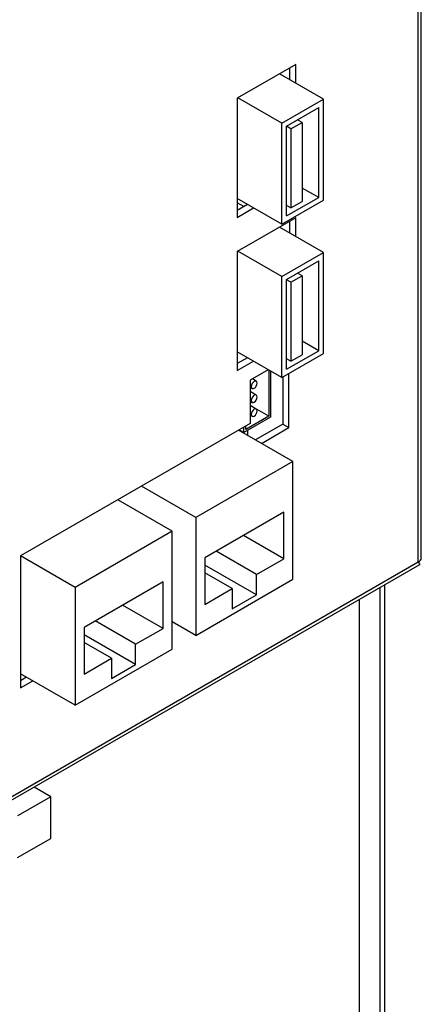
# Model space of a CAD drawing. Header units: millimetres. Extents: x 7180 to 8943, y -2677 to -1782.
# Tile 100 of 101: x 8894 to 8941, y -2121 to -2005. Entities that reach past the tile are written whole.
import ezdxf

# ---------------------------------------------------------------- set-up
doc = ezdxf.new("R2010")
doc.units = ezdxf.units.MM
doc.header["$LTSCALE"] = 3

msp = doc.modelspace()

# ---------------------------------------------------------------- linework, layer by layer
at = {"linetype": 'Continuous', "lineweight": 30}
for p, q in [((8941.37, -2068.44), (8941.37, -1969.15)), ((8941.01, -2068.93), (8941.01, -1969.64)), ((8926.66, -2010.62), (8919.8, -2014.58)), ((8926.66, -2012.83), (8926.66, -2010.62)), ((8929.91, -2014.71), (8924.75, -2011.73)), ((8925.95, -2011.03), (8925.95, -2012.42)), ((8919.8, -2014.58), (8919.8, -2028.55)), ((8925.03, -2017.52), (8919.87, -2014.54)), ((8925.03, -2017.52), (8929.91, -2014.71)), ((8929.91, -2026.55), (8929.91, -2014.71)), ((8925.6, -2017.85), (8929.35, -2015.69)), ((8929.35, -2026.22), (8929.35, -2015.69)), ((8925.03, -2029.36), (8925.03, -2017.52)), ((8926.1, -2018.18), (8927.42, -2017.42)), ((8927.42, -2017.42), (8926.88, -2017.11)), ((8927.42, -2017.42), (8927.42, -2026.69)), ((8925.6, -2028.38), (8925.6, -2017.85)), ((8926.1, -2018.18), (8925.6, -2017.88)), ((8926.1, -2018.18), (8926.1, -2027.45)), ((8929.35, -2026.22), (8927.42, -2025.11)), ((8925.03, -2029.36), (8919.8, -2026.34)), ((8920.58, -2027.28), (8919.8, -2026.83)), ((8921, -2027.04), (8919.8, -2027.73)), ((8921, -2027.04), (8921, -2027.04)), ((8925.03, -2029.36), (8929.91, -2026.55)), ((8925.6, -2028.38), (8929.35, -2026.22)), ((8926.1, -2027.45), (8927.42, -2026.69)), ((8919.8, -2028.55), (8921.71, -2027.45)), ((8926.1, -2027.45), (8925.6, -2027.16)), ((8926.66, -2028.59), (8919.8, -2032.55)), ((8925.95, -2029), (8925.95, -2030.38)), ((8926.66, -2030.79), (8926.66, -2028.59)), ((8929.91, -2032.67), (8924.75, -2029.69)), ((8919.8, -2032.55), (8919.8, -2046.51)), ((8925.03, -2035.49), (8919.87, -2032.51)), ((8925.03, -2035.49), (8929.91, -2032.67)), ((8929.91, -2044.51), (8929.91, -2032.67)), ((8925.6, -2035.81), (8929.35, -2033.65)), ((8929.35, -2044.18), (8929.35, -2033.65)), ((8927.42, -2035.38), (8926.88, -2035.07)), ((8925.03, -2047.33), (8925.03, -2035.49)), ((8925.6, -2046.35), (8925.6, -2035.81)), ((8926.1, -2036.14), (8925.6, -2035.85)), ((8926.1, -2036.14), (8927.42, -2035.38)), ((8926.1, -2036.14), (8926.1, -2045.41)), ((8927.42, -2035.38), (8927.42, -2044.65)), ((8929.35, -2044.18), (8927.42, -2043.07)), ((8925.03, -2047.33), (8919.8, -2044.31)), ((8925.6, -2046.35), (8929.35, -2044.18)), ((8921, -2045), (8919.8, -2045.69)), ((8919.8, -2046.51), (8921.71, -2045.41)), ((8925.03, -2047.33), (8929.91, -2044.51)), ((8926.1, -2045.41), (8925.6, -2045.12)), ((8926.1, -2045.41), (8927.42, -2044.65)), ((8923.44, -2046.41), (8921.32, -2047.63)), ((8923.5, -2046.44), (8923.5, -2051.85)), ((8923.71, -2046.56), (8923.71, -2051.97)), ((8921.32, -2047.63), (8921.32, -2052.71)), ((8922.05, -2047.75), (8921.59, -2047.48)), ((8925.14, -2047.27), (8925.14, -2052.78)), ((8925.85, -2053.19), (8925.85, -2046.86)), ((8921.32, -2048.46), (8921.56, -2048.6)), ((8922.05, -2049.38), (8921.32, -2048.96)), ((8921.32, -2050.1), (8921.56, -2050.23)), ((8922.05, -2051.01), (8921.32, -2050.59)), ((8923.5, -2051.85), (8921.32, -2050.59)), ((8923.71, -2051.97), (8920.6, -2053.77)), ((8923.5, -2051.85), (8920.81, -2053.4)), ((8921.32, -2051.73), (8921.56, -2051.86)), ((8921.32, -2052.71), (8894.45, -2068.22)), ((8926.34, -2057.16), (8919.98, -2053.49)), ((8920.6, -2053.77), (8920.05, -2053.45)), ((8920.6, -2053.77), (8920.6, -2053.13)), ((8920.81, -2053.4), (8920.81, -2053.01)), ((8921, -2053.53), (8921, -2054.08)), ((8925.14, -2052.78), (8921.94, -2054.62)), ((8922.65, -2055.03), (8925.85, -2053.19)), ((8925.14, -2052.78), (8925.85, -2053.19)), ((8926.34, -2057.16), (8914.96, -2063.73)), ((8926.34, -2070.96), (8926.34, -2057.16)), ((8914.96, -2063.73), (8908.59, -2060.06)), ((8912.2, -2065.33), (8905.84, -2061.65)), ((8914.96, -2063.73), (8914.96, -2077.53)), ((8925.28, -2063.08), (8916.02, -2068.43)), ((8925.28, -2068.55), (8925.28, -2063.08)), ((8912.2, -2065.33), (8900.82, -2071.9)), ((8912.2, -2079.13), (8912.2, -2065.33)), ((8925.28, -2068.55), (8920.54, -2065.82)), ((8900.82, -2071.9), (8894.45, -2068.22)), ((8894.45, -2068.22), (8894.45, -2083.66)), ((8916.02, -2068.43), (8916.02, -2073.9)), ((8922.06, -2070.41), (8917.33, -2067.67)), ((8922.06, -2070.41), (8925.28, -2068.55)), ((8809.81, -2145.08), (8941.19, -2069.23)), ((8810.48, -2144.28), (8941.01, -2068.93)), ((8922.06, -2072.78), (8916.02, -2069.29)), ((8919.24, -2072.04), (8916.02, -2070.19)), ((8922.06, -2072.78), (8922.06, -2070.41)), ((8900.82, -2071.9), (8900.82, -2085.7)), ((8911.14, -2071.25), (8901.88, -2076.59)), ((8911.14, -2076.72), (8911.14, -2071.25)), ((8914.96, -2077.53), (8926.34, -2070.96)), ((8916.02, -2073.9), (8919.24, -2072.04)), ((8919.24, -2072.04), (8919.24, -2074.41)), ((8936.54, -2163.54), (8936.54, -2071.92)), ((8937.11, -2163.21), (8937.11, -2071.58)), ((8919.24, -2074.41), (8922.06, -2072.78)), ((8911.14, -2076.72), (8906.4, -2073.98)), ((8934.08, -2073.33), (8934.08, -2162.51)), ((8901.88, -2076.59), (8901.88, -2082.06)), ((8907.92, -2078.57), (8903.18, -2075.84)), ((8914.96, -2077.53), (8912.2, -2075.94)), ((8907.92, -2080.94), (8901.88, -2077.45)), ((8907.92, -2078.57), (8911.14, -2076.72)), ((8905.09, -2080.21), (8901.88, -2078.35)), ((8907.92, -2080.94), (8907.92, -2078.57)), ((8900.82, -2085.7), (8912.2, -2079.13)), ((8901.88, -2082.06), (8905.09, -2080.21)), ((8905.09, -2080.21), (8905.09, -2082.58)), ((8905.09, -2082.58), (8907.92, -2080.94)), ((8900.82, -2085.7), (8894.45, -2082.02)), ((8895.16, -2082.43), (8894.45, -2082.84)), ((8894.45, -2083.66), (8895.87, -2082.84)), ((8897.98, -2096.43), (8896.03, -2095.3)), ((8897.98, -2096.43), (8894.09, -2098.67)), ((8897.98, -2101.33), (8897.98, -2096.43)), ((8894.09, -2103.57), (8897.98, -2101.33))]:
    msp.add_line(p, q, dxfattribs=at)
at = {"linetype": 'Continuous', "lineweight": 30, "flags": 128}
for points in [[(8922.15, -2047.97), (8922.12, -2047.83), (8922.05, -2047.75), (8921.94, -2047.73), (8921.8, -2047.77), (8921.67, -2047.88), (8921.56, -2048.03), (8921.48, -2048.2), (8921.46, -2048.37), (8921.48, -2048.51), (8921.56, -2048.6), (8921.67, -2048.62), (8921.8, -2048.57), (8921.94, -2048.47), (8922.05, -2048.31), (8922.12, -2048.14), (8922.15, -2047.97)], [(8922.15, -2049.61), (8922.12, -2049.47), (8922.05, -2049.38), (8921.94, -2049.36), (8921.8, -2049.4), (8921.67, -2049.51), (8921.56, -2049.66), (8921.48, -2049.84), (8921.46, -2050.01), (8921.48, -2050.14), (8921.56, -2050.23), (8921.67, -2050.25), (8921.8, -2050.21), (8921.94, -2050.1), (8922.05, -2049.95), (8922.12, -2049.77), (8922.15, -2049.61)], [(8922.15, -2051.24), (8922.12, -2051.1), (8922.05, -2051.01), (8921.94, -2050.99), (8921.8, -2051.04), (8921.67, -2051.15), (8921.56, -2051.3), (8921.48, -2051.47), (8921.46, -2051.64), (8921.48, -2051.78), (8921.56, -2051.86), (8921.67, -2051.89), (8921.8, -2051.84), (8921.94, -2051.73), (8922.05, -2051.58), (8922.12, -2051.41), (8922.15, -2051.24)]]:
    msp.add_lwpolyline(points, dxfattribs=at)
at = {"linetype": 'Continuous', "lineweight": 30}
msp.add_arc((8940.77, -2068.38), 0.604, 294.3752, 354.305, dxfattribs=at)
msp.add_open_spline([(8941.01, -2068.93), (8941.07, -2069), (8941.18, -2069.15), (8941.21, -2069.25), (8941.19, -2069.23), (8941.19, -2069.23)], degree=3, knots=[0, 0, 0, 0, 0.458681, 0.968332, 1, 1, 1, 1], dxfattribs=at)

doc.saveas('drawing.dxf')
